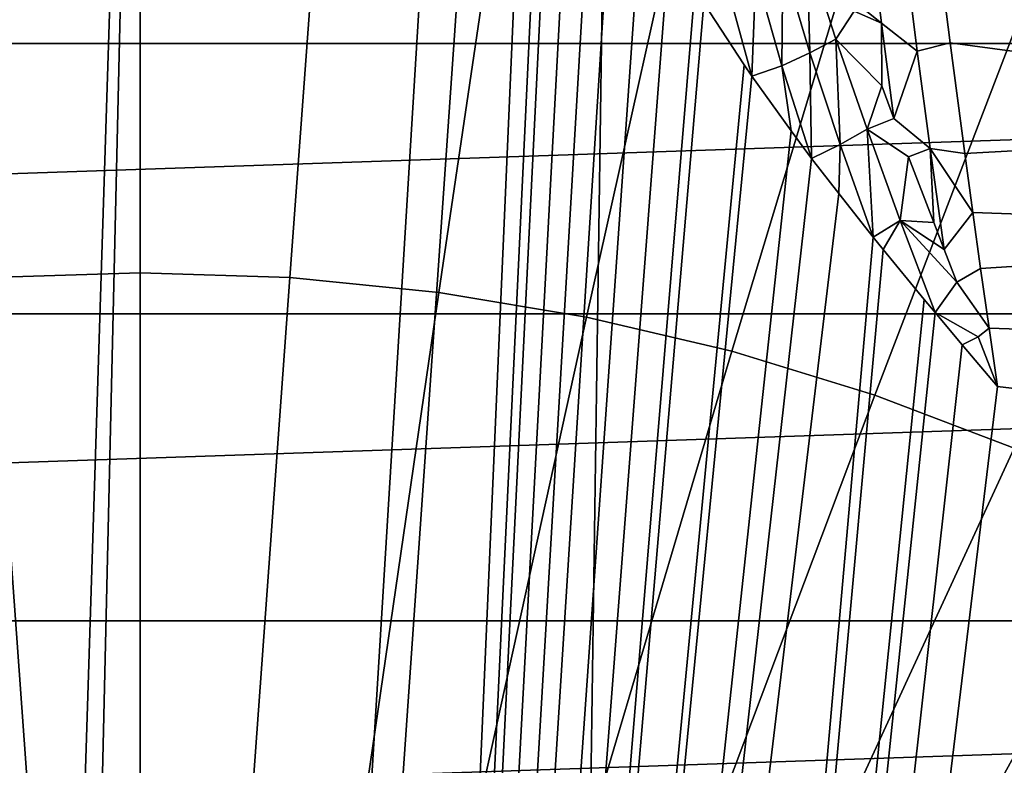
# Model space of a CAD drawing. Header units: metres. Extents: x -24 to 94, y -256 to 25.
# Tile 33 of 195: x -0.31 to 2.2, y -216.3 to -214.41. Entities that reach past the tile are written whole.
import ezdxf

# ---------------------------------------------------------------- set-up
doc = ezdxf.new("R2010")
doc.units = ezdxf.units.M
doc.layers.add('solid_10_061_003_XXX', color=7, linetype='CONTINUOUS')

msp = doc.modelspace()

# ---------------------------------------------------------------- linework, layer by layer
at = {"layer": 'solid_10_061_003_XXX'}
for points in [[(-0.928024, -212.584824, 280.411407), (-0.857804, -211.939117, 280.433044), (0, -211.939758, 280.428497), (-0.445615, -225.928711, 279.94278)], [(0.857804, -211.939117, 280.433044), (0, -225.919571, 279.940338), (-0.445615, -225.928711, 279.94278), (0, -211.939758, 280.428497)], [(0.857804, -211.939117, 280.433044), (0.928024, -212.584824, 280.411407), (0, -225.919571, 279.940338)], [(-2.590719, -255.528259, 296.36322), (-1.578935, -212.25972, 284.76944), (0.000002, -212.206146, 284.755096), (-1.012579, -255.650787, 296.396057)], [(-1.012579, -255.650787, 296.396057), (0.000002, -212.206146, 284.755096), (1.20475, -212.23732, 284.763428), (0.570582, -255.665817, 296.400085)], [(0.570582, -255.665817, 296.400085), (1.20475, -212.23732, 284.763428), (2.404723, -212.330627, 284.788452), (2.150936, -255.573273, 296.375275)], [(3.720643, -255.373596, 296.321777), (2.150936, -255.573273, 296.375275), (2.404723, -212.330627, 284.788452), (3.593129, -212.48497, 284.829803)], [(0, -212.471481, 338.451965), (-0.569547, -212.490265, 338.457001), (-0.380246, -215.0625, 339.550018), (0, -215.049957, 339.546661)], [(0.569547, -212.490265, 338.457001), (0, -212.471481, 338.451965), (0, -215.049957, 339.546661), (0.380246, -215.0625, 339.550018)], [(1.136438, -212.546555, 338.472076), (0.569547, -212.490265, 338.457001), (0.380246, -215.0625, 339.550018), (0.75872, -215.100082, 339.560089)], [(1.69803, -212.640091, 338.497162), (1.136438, -212.546555, 338.472076), (0.75872, -215.100082, 339.560089), (1.133656, -215.162521, 339.576813)], [(0.998334, -213.230972, 280.389862), (0.445615, -225.928711, 279.94278), (0, -225.919571, 279.940338), (0.928024, -212.584824, 280.411407)], [(2.251706, -212.770416, 338.532074), (1.69803, -212.640091, 338.497162), (1.133656, -215.162521, 339.576813), (1.503306, -215.249527, 339.600128)], [(2.794883, -212.936935, 338.576691), (2.251706, -212.770416, 338.532074), (1.503306, -215.249527, 339.600128), (1.865947, -215.360703, 339.629913)], [(3.325029, -213.138885, 338.630798), (2.794883, -212.936935, 338.576691), (1.865947, -215.360703, 339.629913), (2.219888, -215.495529, 339.666046)], [(1.035677, -213.453934, 280.382629), (0.445615, -225.928711, 279.94278), (0.998334, -213.230972, 280.389862)], [(1.035677, -213.453934, 280.382629), (1.057585, -213.542679, 280.379852), (0.445615, -225.928711, 279.94278)], [(1.057585, -213.542679, 280.379852), (1.103076, -213.692184, 280.375336), (0.445615, -225.928711, 279.94278)], [(1.103076, -213.692184, 280.375336), (1.155241, -213.832352, 280.371246), (0.445615, -225.928711, 279.94278)], [(1.155241, -213.832352, 280.371246), (1.203743, -213.945389, 280.368134), (0.445615, -225.928711, 279.94278)], [(-7.979051, -213.877136, 284.995758), (-9.421318, -214.46785, 285.154053), (7.979089, -213.877151, 284.995789)], [(-9.421318, -214.46785, 285.154053), (9.421386, -214.46788, 285.154053), (7.979089, -213.877151, 284.995789)], [(1.203743, -213.945389, 280.368134), (1.274946, -214.091919, 280.364258), (0.445615, -225.928711, 279.94278)], [(1.274946, -214.091919, 280.364258), (1.343647, -214.218338, 280.361115), (0.445615, -225.928711, 279.94278)], [(1.77334, -214.121887, 280.595001), (1.854914, -214.184143, 280.608765), (1.883221, -214.415894, 280.499878), (1.800303, -214.349258, 280.483185)], [(1.854914, -214.184143, 280.608765), (1.944003, -214.248657, 280.606659), (1.974019, -214.487015, 280.50116), (1.883221, -214.415894, 280.499878)], [(2.023636, -214.200165, 280.646729), (2.057334, -214.466629, 280.522583), (1.974019, -214.487015, 280.50116), (1.944003, -214.248657, 280.606659)], [(2.023636, -214.200165, 280.646729), (3.53448, -214.399139, 280.691406), (3.551081, -214.666763, 280.569366), (2.057334, -214.466629, 280.522583)], [(1.343647, -214.218338, 280.361115), (1.409077, -214.328918, 280.358521), (0.445615, -225.928711, 279.94278)], [(1.701327, -214.491425, 280.383942), (1.632235, -214.261108, 280.419922), (1.694468, -214.231522, 280.465515)], [(1.767457, -214.45665, 280.418335), (1.694468, -214.231522, 280.465515), (1.813681, -214.386185, 280.473907)], [(1.701327, -214.491425, 280.383942), (1.694468, -214.231522, 280.465515), (1.767457, -214.45665, 280.418335)], [(1.630047, -214.524429, 280.362457), (1.563464, -214.290543, 280.386627), (1.632235, -214.261108, 280.419922)], [(1.630047, -214.524429, 280.362457), (1.632235, -214.261108, 280.419922), (1.701327, -214.491425, 280.383942)], [(1.489273, -214.315994, 280.366211), (1.563464, -214.290543, 280.386627), (1.553998, -214.550537, 280.353851)], [(1.630047, -214.524429, 280.362457), (1.553998, -214.550537, 280.353851), (1.563464, -214.290543, 280.386627)], [(1.409077, -214.328918, 280.358521), (1.431588, -214.36525, 280.357697), (0.445615, -225.928711, 279.94278)], [(1.489273, -214.315994, 280.366211), (1.553998, -214.550537, 280.353851), (1.534358, -214.522095, 280.354401), (1.431588, -214.36525, 280.357697)], [(1.813681, -214.386185, 280.473907), (1.800303, -214.349258, 280.483185), (1.883221, -214.415894, 280.499878)], [(1.431588, -214.36525, 280.357697), (1.534358, -214.522095, 280.354401), (0.445615, -225.928711, 279.94278)], [(1.767457, -214.45665, 280.418335), (1.813681, -214.386185, 280.473907), (1.883221, -214.415894, 280.499878), (1.88359, -214.575638, 280.430939)], [(1.914785, -214.65863, 280.414642), (1.883221, -214.415894, 280.499878), (1.974019, -214.487015, 280.50116)], [(1.88359, -214.575638, 280.430939), (1.883221, -214.415894, 280.499878), (1.914785, -214.65863, 280.414642)], [(1.777834, -214.724182, 280.359344), (1.701327, -214.491425, 280.383942), (1.767457, -214.45665, 280.418335)], [(1.846572, -214.685638, 280.381683), (1.767457, -214.45665, 280.418335), (1.88359, -214.575638, 280.430939)], [(1.777834, -214.724182, 280.359344), (1.767457, -214.45665, 280.418335), (1.846572, -214.685638, 280.381683)], [(-9.421318, -214.46785, 285.154053), (-10.816525, -215.154633, 285.338074), (9.421386, -214.46788, 285.154053)], [(-10.816525, -215.154633, 285.338074), (10.816609, -215.154678, 285.338074), (9.421386, -214.46788, 285.154053)], [(2.006525, -214.734665, 280.420746), (1.974019, -214.487015, 280.50116), (2.057334, -214.466629, 280.522583), (2.094559, -214.747513, 280.429626)], [(2.094559, -214.747513, 280.429626), (2.057334, -214.466629, 280.522583), (3.551081, -214.666763, 280.569366)], [(1.630047, -214.524429, 280.362457), (1.701327, -214.491425, 280.383942), (1.705478, -214.759567, 280.350098)], [(1.777834, -214.724182, 280.359344), (1.705478, -214.759567, 280.350098), (1.701327, -214.491425, 280.383942)], [(1.914785, -214.65863, 280.414642), (1.974019, -214.487015, 280.50116), (2.006525, -214.734665, 280.420746)], [(1.534358, -214.522095, 280.354401), (1.553998, -214.550537, 280.353851), (0.445615, -225.928711, 279.94278)], [(1.630047, -214.524429, 280.362457), (1.653258, -214.689529, 280.351288), (1.553998, -214.550537, 280.353851)], [(1.630047, -214.524429, 280.362457), (1.705478, -214.759567, 280.350098), (1.653258, -214.689529, 280.351288)], [(1.553998, -214.550537, 280.353851), (1.653258, -214.689529, 280.351288), (0.445615, -225.928711, 279.94278)], [(1.846572, -214.685638, 280.381683), (1.88359, -214.575638, 280.430939), (1.914785, -214.65863, 280.414642)], [(1.846572, -214.685638, 280.381683), (1.914785, -214.65863, 280.414642), (2.006525, -214.734665, 280.420746), (1.951761, -214.756058, 280.397583)], [(3.551081, -214.666763, 280.569366), (3.569431, -214.947617, 280.478638), (2.114984, -214.896683, 280.39447), (2.094559, -214.747513, 280.429626)], [(1.653258, -214.689529, 280.351288), (1.705478, -214.759567, 280.350098), (0.445615, -225.928711, 279.94278)], [(1.777834, -214.724182, 280.359344), (1.846572, -214.685638, 280.381683), (1.86168, -214.959442, 280.347168)], [(1.930632, -214.917191, 280.356903), (1.86168, -214.959442, 280.347168), (1.846572, -214.685638, 280.381683)], [(1.930632, -214.917191, 280.356903), (1.846572, -214.685638, 280.381683), (1.951761, -214.756058, 280.397583)], [(1.777834, -214.724182, 280.359344), (1.774529, -214.849228, 280.348724), (1.705478, -214.759567, 280.350098)], [(1.777834, -214.724182, 280.359344), (1.86168, -214.959442, 280.347168), (1.774529, -214.849228, 280.348724)], [(1.930632, -214.917191, 280.356903), (1.951761, -214.756058, 280.397583), (2.015741, -214.922729, 280.373596)], [(1.951761, -214.756058, 280.397583), (2.006525, -214.734665, 280.420746), (2.015741, -214.922729, 280.373596)], [(2.006525, -214.734665, 280.420746), (2.094559, -214.747513, 280.429626), (2.114984, -214.896683, 280.39447)], [(2.042106, -214.990891, 280.365723), (2.006525, -214.734665, 280.420746), (2.114984, -214.896683, 280.39447)], [(2.015741, -214.922729, 280.373596), (2.006525, -214.734665, 280.420746), (2.042106, -214.990891, 280.365723)], [(1.705478, -214.759567, 280.350098), (1.774529, -214.849228, 280.348724), (0.445615, -225.928711, 279.94278)], [(1.86168, -214.959442, 280.347168), (0.890532, -225.956116, 279.950104), (0.445615, -225.928711, 279.94278), (1.774529, -214.849228, 280.348724)], [(2.114984, -214.896683, 280.39447), (2.134933, -215.039383, 280.369476), (2.074469, -215.074265, 280.357666), (2.042106, -214.990891, 280.365723)], [(2.134933, -215.039383, 280.369476), (2.114984, -214.896683, 280.39447), (3.569431, -214.947617, 280.478638)], [(1.930632, -214.917191, 280.356903), (1.887418, -214.99118, 280.346771), (1.86168, -214.959442, 280.347168)], [(1.930632, -214.917191, 280.356903), (2.019174, -215.151001, 280.344971), (1.991425, -215.117737, 280.345306), (1.887418, -214.99118, 280.346771)], [(1.930632, -214.917191, 280.356903), (2.074469, -215.074265, 280.357666), (2.019174, -215.151001, 280.344971)], [(1.930632, -214.917191, 280.356903), (2.042106, -214.990891, 280.365723), (2.074469, -215.074265, 280.357666)], [(1.930632, -214.917191, 280.356903), (2.015741, -214.922729, 280.373596), (2.042106, -214.990891, 280.365723)], [(3.569431, -214.947617, 280.478638), (3.58934, -215.237991, 280.420502), (2.156559, -215.190964, 280.351868), (2.134933, -215.039383, 280.369476)], [(1.86168, -214.959442, 280.347168), (1.887418, -214.99118, 280.346771), (0.890532, -225.956116, 279.950104)], [(1.887418, -214.99118, 280.346771), (1.991425, -215.117737, 280.345306), (0.890532, -225.956116, 279.950104)], [(0, -215.049957, 339.546661), (-0.380246, -215.0625, 339.550018), (-0.189752, -217.69194, 340.496887), (0, -217.685684, 340.495209)], [(0.380246, -215.0625, 339.550018), (0, -215.049957, 339.546661), (0, -217.685684, 340.495209), (0.189752, -217.69194, 340.496887)], [(2.074469, -215.074265, 280.357666), (2.134933, -215.039383, 280.369476), (2.156559, -215.190964, 280.351868)], [(-0.380246, -215.0625, 339.550018), (-0.75872, -215.100082, 339.560089), (-0.37862, -217.710693, 340.501923), (-0.189752, -217.69194, 340.496887)], [(0.75872, -215.100082, 339.560089), (0.380246, -215.0625, 339.550018), (0.189752, -217.69194, 340.496887), (0.37862, -217.710693, 340.501923)], [(2.156559, -215.190964, 280.351868), (2.128344, -215.212646, 280.348022), (2.019174, -215.151001, 280.344971), (2.074469, -215.074265, 280.357666)], [(1.133656, -215.162521, 339.576813), (0.75872, -215.100082, 339.560089), (0.37862, -217.710693, 340.501923), (0.565723, -217.741852, 340.510284)], [(1.991425, -215.117737, 280.345306), (2.019174, -215.151001, 280.344971), (0.890532, -225.956116, 279.950104)], [(-10.816525, -215.154633, 285.338074), (-12.158209, -215.934158, 285.546967), (10.816609, -215.154678, 285.338074)], [(-12.158209, -215.934158, 285.546967), (12.158301, -215.934219, 285.546967), (10.816609, -215.154678, 285.338074)], [(2.019174, -215.151001, 280.344971), (2.088105, -215.233032, 280.344208), (0.890532, -225.956116, 279.950104)], [(2.128344, -215.212646, 280.348022), (2.088105, -215.233032, 280.344208), (2.019174, -215.151001, 280.344971)], [(1.503306, -215.249527, 339.600128), (1.133656, -215.162521, 339.576813), (0.565723, -217.741852, 340.510284), (0.750187, -217.785278, 340.521912)], [(2.128344, -215.212646, 280.348022), (2.156559, -215.190964, 280.351868), (2.178041, -215.338516, 280.343384)], [(2.156559, -215.190964, 280.351868), (3.58934, -215.237991, 280.420502), (2.895947, -215.424026, 280.366302), (2.178041, -215.338516, 280.343384)], [(2.088105, -215.233032, 280.344208), (2.178041, -215.338516, 280.343384), (0.890532, -225.956116, 279.950104)], [(2.128344, -215.212646, 280.348022), (2.178041, -215.338516, 280.343384), (2.088105, -215.233032, 280.344208)], [(1.865947, -215.360703, 339.629913), (1.503306, -215.249527, 339.600128), (0.750187, -217.785278, 340.521912), (0.931154, -217.840759, 340.536774)], [(2.895947, -215.424026, 280.366302), (1.333663, -226.001709, 279.962341), (0.890532, -225.956116, 279.950104), (2.178041, -215.338516, 280.343384)], [(2.219888, -215.495529, 339.666046), (1.865947, -215.360703, 339.629913), (0.931154, -217.840759, 340.536774), (1.10778, -217.908035, 340.55481)], [(3.610327, -215.533691, 280.395691), (1.774535, -226.06546, 279.979431), (1.333663, -226.001709, 279.962341), (2.895947, -215.424026, 280.366302)], [(2.56348, -215.653366, 339.708344), (2.219888, -215.495529, 339.666046), (1.10778, -217.908035, 340.55481), (1.279241, -217.986801, 340.575897)], [(3.610327, -215.533691, 280.395691), (4.320312, -215.667358, 280.431488), (1.774535, -226.06546, 279.979431)], [(2.895119, -215.833481, 339.756592), (2.56348, -215.653366, 339.708344), (1.279241, -217.986801, 340.575897), (1.444737, -218.076691, 340.599976)], [(5.025036, -215.82486, 280.473694), (2.212141, -226.147217, 280.001312), (1.774535, -226.06546, 279.979431), (4.320312, -215.667358, 280.431488)], [(3.213259, -216.035049, 339.810608), (2.895119, -215.833481, 339.756592), (1.444737, -218.076691, 340.599976), (1.603497, -218.177261, 340.626953)], [(-12.158209, -215.934158, 285.546967), (-13.440118, -216.802826, 285.779724), (12.158301, -215.934219, 285.546967)], [(-13.440118, -216.802826, 285.779724), (13.440215, -216.802902, 285.779724), (12.158301, -215.934219, 285.546967)], [(3.516418, -216.257095, 339.870117), (3.213259, -216.035049, 339.810608), (1.603497, -218.177261, 340.626953), (1.754781, -218.288086, 340.656647)], [(3.803182, -216.498627, 339.934814), (3.516418, -216.257095, 339.870117), (1.754781, -218.288086, 340.656647), (1.897883, -218.408615, 340.688934)]]:
    msp.add_3dface(points, dxfattribs=at)

doc.saveas('drawing.dxf')
